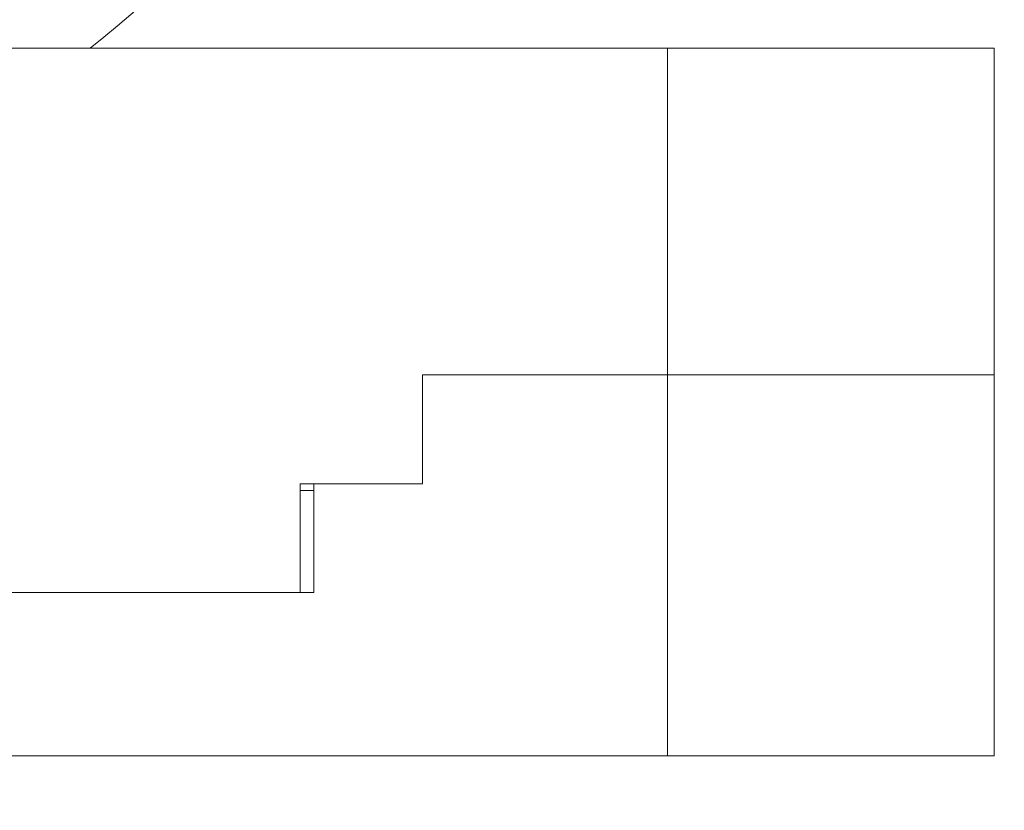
# Model space of a CAD drawing. Header units: inches. Extents: x 0.54 to 10.46, y 0.74 to 7.76.
# Tile 71 of 78: x 9.72 to 9.83, y 4.6 to 4.69. Entities that reach past the tile are written whole.
import ezdxf

# ---------------------------------------------------------------- set-up
doc = ezdxf.new("R2010")
doc.units = ezdxf.units.IN
doc.header["$MEASUREMENT"] = 0
doc.layers.add('BG', color=7, linetype='Continuous')
doc.layers.add('MCG-INT-4FT', color=7, linetype='Continuous')

# ---------------------------------------------------------------- blocks, each defined once
blk = doc.blocks.new('block 3')
at = {"layer": 'BG', "true_color": 0xffffff}
h = blk.add_hatch(color=7, dxfattribs=at)
h.dxf.hatch_style = 2
edge = h.paths.add_edge_path()
edge.add_spline(control_points=[(10.29599, 0.90612), (10.29599, 0.90612), (0.87112, 0.90612), (0.87112, 0.90612), (0.87016, 0.90612), (0.86938, 0.90689), (0.86938, 0.90785), (0.86938, 0.90785), (0.86938, 7.59215), (0.86938, 7.59215), (0.86938, 7.59311), (0.87016, 7.59389), (0.87112, 7.59389), (0.87112, 7.59389), (10.29599, 7.59389), (10.29599, 7.59389), (10.29696, 7.59389), (10.29773, 7.59311), (10.29773, 7.59215), (10.29773, 7.59215), (10.29773, 0.90785), (10.29773, 0.90785), (10.29773, 0.90689), (10.29696, 0.90612), (10.29599, 0.90612)], knot_values=[0, 0, 0, 0, 1, 1, 1, 2, 2, 2, 3, 3, 3, 4, 4, 4, 5, 5, 5, 6, 6, 6, 7, 7, 7, 8, 8, 8, 8], degree=3, periodic=1)
h.paths.add_polyline_path([(0.87286, 0.90959), (10.29426, 0.90959), (10.29426, 7.59042), (0.87286, 7.59042)])
at = {"layer": 'BG', "lineweight": 0}
blk.add_open_spline([(10.29599, 0.90612), (10.29599, 0.90612), (0.87112, 0.90612), (0.87112, 0.90612), (0.87016, 0.90612), (0.86938, 0.90689), (0.86938, 0.90785), (0.86938, 0.90785), (0.86938, 7.59215), (0.86938, 7.59215), (0.86938, 7.59311), (0.87016, 7.59389), (0.87112, 7.59389), (0.87112, 7.59389), (10.29599, 7.59389), (10.29599, 7.59389), (10.29696, 7.59389), (10.29773, 7.59311), (10.29773, 7.59215), (10.29773, 7.59215), (10.29773, 0.90785), (10.29773, 0.90785), (10.29773, 0.90689), (10.29696, 0.90612), (10.29599, 0.90612)], degree=3, knots=[0, 0, 0, 0, 1, 1, 1, 2, 2, 2, 3, 3, 3, 4, 4, 4, 5, 5, 5, 6, 6, 6, 7, 7, 7, 8, 8, 8, 8], dxfattribs=at)
blk = doc.blocks.new('block 2')
at = {"layer": 'BG'}
blk.add_blockref('block 3', (0, 0), dxfattribs=at)
blk = doc.blocks.new('block 69')
at = {"layer": 'BG', "true_color": 0xffffff}
h = blk.add_hatch(color=7, dxfattribs=at)
h.dxf.hatch_style = 2
edge = h.paths.add_edge_path()
edge.add_spline(control_points=[(10.46309, 0.739), (10.46309, 0.739), (0.53691, 0.739), (0.53691, 0.739), (0.53595, 0.739), (0.53517, 0.73978), (0.53517, 0.74074), (0.53517, 0.74074), (0.53517, 7.75926), (0.53517, 7.75926), (0.53517, 7.76022), (0.53595, 7.761), (0.53691, 7.761), (0.53691, 7.761), (10.46309, 7.761), (10.46309, 7.761), (10.46406, 7.761), (10.46483, 7.76022), (10.46483, 7.75926), (10.46483, 7.75926), (10.46483, 0.74074), (10.46483, 0.74074), (10.46483, 0.73978), (10.46406, 0.739), (10.46309, 0.739)], knot_values=[0, 0, 0, 0, 1, 1, 1, 2, 2, 2, 3, 3, 3, 4, 4, 4, 5, 5, 5, 6, 6, 6, 7, 7, 7, 8, 8, 8, 8], degree=3, periodic=1)
h.paths.add_polyline_path([(0.53864, 0.74248), (10.46136, 0.74248), (10.46136, 7.75752), (0.53864, 7.75752)])
at = {"layer": 'BG', "lineweight": 0}
blk.add_open_spline([(10.46309, 0.739), (10.46309, 0.739), (0.53691, 0.739), (0.53691, 0.739), (0.53595, 0.739), (0.53517, 0.73978), (0.53517, 0.74074), (0.53517, 0.74074), (0.53517, 7.75926), (0.53517, 7.75926), (0.53517, 7.76022), (0.53595, 7.761), (0.53691, 7.761), (0.53691, 7.761), (10.46309, 7.761), (10.46309, 7.761), (10.46406, 7.761), (10.46483, 7.76022), (10.46483, 7.75926), (10.46483, 7.75926), (10.46483, 0.74074), (10.46483, 0.74074), (10.46483, 0.73978), (10.46406, 0.739), (10.46309, 0.739)], degree=3, knots=[0, 0, 0, 0, 1, 1, 1, 2, 2, 2, 3, 3, 3, 4, 4, 4, 5, 5, 5, 6, 6, 6, 7, 7, 7, 8, 8, 8, 8], dxfattribs=at)
blk = doc.blocks.new('block 68')
at = {"layer": 'BG'}
blk.add_blockref('block 69', (0, 0), dxfattribs=at)
blk = doc.blocks.new('block 124')
at = {"layer": 'MCG-INT-4FT', "color": 7, "lineweight": 5, "true_color": 0xffffff}
blk.add_lwpolyline([(9.79203, 4.68939), (9.83082, 4.68939)], dxfattribs=at)
blk = doc.blocks.new('block 125')
at = {"layer": 'MCG-INT-4FT', "color": 7, "lineweight": 5, "true_color": 0xffffff}
blk.add_lwpolyline([(9.83082, 4.68939), (9.83082, 4.65063)], dxfattribs=at)
blk = doc.blocks.new('block 126')
at = {"layer": 'MCG-INT-4FT', "color": 7, "lineweight": 5, "true_color": 0xffffff}
blk.add_lwpolyline([(9.83082, 4.65063), (9.79203, 4.65063)], dxfattribs=at)
blk = doc.blocks.new('block 127')
at = {"layer": 'MCG-INT-4FT', "color": 7, "lineweight": 5, "true_color": 0xffffff}
blk.add_lwpolyline([(9.79203, 4.65063), (9.79203, 4.68939)], dxfattribs=at)
blk = doc.blocks.new('block 128')
at = {"layer": 'MCG-INT-4FT', "color": 7, "lineweight": 5, "true_color": 0xffffff}
blk.add_lwpolyline([(9.76295, 4.65063), (9.76295, 4.6377)], dxfattribs=at)
blk = doc.blocks.new('block 129')
at = {"layer": 'MCG-INT-4FT', "color": 7, "lineweight": 5, "true_color": 0xffffff}
blk.add_lwpolyline([(9.7484, 4.6377), (9.76295, 4.6377)], dxfattribs=at)
blk = doc.blocks.new('block 130')
at = {"layer": 'MCG-INT-4FT', "color": 7, "lineweight": 5, "true_color": 0xffffff}
blk.add_lwpolyline([(9.7484, 4.6377), (9.7484, 4.62478)], dxfattribs=at)
blk = doc.blocks.new('block 131')
at = {"layer": 'MCG-INT-4FT', "color": 7, "lineweight": 5, "true_color": 0xffffff}
blk.add_lwpolyline([(9.7484, 4.62478), (9.69669, 4.62478)], dxfattribs=at)
blk = doc.blocks.new('block 141')
at = {"layer": 'MCG-INT-4FT', "color": 7, "lineweight": 5, "true_color": 0xffffff}
blk.add_lwpolyline([(9.79203, 4.65063), (9.76295, 4.65063)], dxfattribs=at)
blk = doc.blocks.new('block 142')
at = {"layer": 'MCG-INT-4FT', "color": 7, "lineweight": 5, "true_color": 0xffffff}
blk.add_lwpolyline([(9.79203, 4.68939), (9.6832, 4.68939)], dxfattribs=at)
blk = doc.blocks.new('block 160')
at = {"layer": 'MCG-INT-4FT', "color": 7, "lineweight": 5, "true_color": 0xffffff}
blk.add_open_spline([(9.72346, 4.68942), (9.75859, 4.71699), (9.77911, 4.75917), (9.77911, 4.80383)], degree=3, dxfattribs=at)
blk = doc.blocks.new('block 305')
at = {"layer": 'MCG-INT-4FT', "color": 7, "lineweight": 5, "true_color": 0xffffff}
blk.add_lwpolyline([(9.83082, 4.60538), (9.83082, 4.65063)], dxfattribs=at)
blk = doc.blocks.new('block 306')
at = {"layer": 'MCG-INT-4FT', "color": 7, "lineweight": 5, "true_color": 0xffffff}
blk.add_lwpolyline([(9.79203, 4.60538), (9.83082, 4.60538)], dxfattribs=at)
blk = doc.blocks.new('block 307')
at = {"layer": 'MCG-INT-4FT', "color": 7, "lineweight": 5, "true_color": 0xffffff}
blk.add_lwpolyline([(9.79203, 4.65063), (9.79203, 4.60538)], dxfattribs=at)
blk = doc.blocks.new('block 310')
at = {"layer": 'MCG-INT-4FT', "color": 7, "lineweight": 5, "true_color": 0xffffff}
blk.add_lwpolyline([(9.75002, 4.62478), (9.69507, 4.62478)], dxfattribs=at)
blk = doc.blocks.new('block 311')
at = {"layer": 'MCG-INT-4FT', "color": 7, "lineweight": 5, "true_color": 0xffffff}
blk.add_lwpolyline([(9.75002, 4.6377), (9.75002, 4.62478)], dxfattribs=at)
blk = doc.blocks.new('block 312')
at = {"layer": 'MCG-INT-4FT', "color": 7, "lineweight": 5, "true_color": 0xffffff}
blk.add_lwpolyline([(9.76295, 4.6377), (9.75002, 4.6377)], dxfattribs=at)
blk = doc.blocks.new('block 313')
at = {"layer": 'MCG-INT-4FT', "color": 7, "lineweight": 5, "true_color": 0xffffff}
blk.add_lwpolyline([(9.79203, 4.60538), (9.47529, 4.60538)], dxfattribs=at)
blk = doc.blocks.new('block 323')
at = {"layer": 'MCG-INT-4FT', "color": 7, "lineweight": 5, "true_color": 0xffffff}
blk.add_lwpolyline([(9.76295, 4.68942), (9.68327, 4.68942)], dxfattribs=at)
blk = doc.blocks.new('block 324')
at = {"layer": 'MCG-INT-4FT', "color": 7, "lineweight": 5, "true_color": 0xffffff}
blk.add_lwpolyline([(9.76295, 4.68942), (9.76295, 4.68939)], dxfattribs=at)
blk = doc.blocks.new('block 325')
at = {"layer": 'MCG-INT-4FT', "color": 7, "lineweight": 5, "true_color": 0xffffff}
blk.add_lwpolyline([(9.75002, 4.6369), (9.7484, 4.6369)], dxfattribs=at)
blk = doc.blocks.new('block 929')
at = {"layer": 'MCG-INT-4FT', "color": 7, "lineweight": 5, "true_color": 0xffffff}
blk.add_lwpolyline([(9.83082, 4.60538), (9.83082, 4.60538)], dxfattribs=at)
blk = doc.blocks.new('block 933')
at = {"layer": 'MCG-INT-4FT', "color": 7, "lineweight": 5, "true_color": 0xffffff}
blk.add_lwpolyline([(9.83082, 4.60538), (9.83082, 4.60538)], dxfattribs=at)

msp = doc.modelspace()

# ---------------------------------------------------------------- block references
at = {"layer": 'BG'}
for name in ['block 68', 'block 2']:
    msp.add_blockref(name, (0, 0), dxfattribs=at)
at = {"layer": 'MCG-INT-4FT'}
for name in ['block 160', 'block 142', 'block 323', 'block 324', 'block 124', 'block 127', 'block 125', 'block 128', 'block 141', 'block 126', 'block 307', 'block 305', 'block 129', 'block 130', 'block 311', 'block 312', 'block 325', 'block 310', 'block 131', 'block 313', 'block 306', 'block 929', 'block 933']:
    msp.add_blockref(name, (0, 0), dxfattribs=at)

doc.saveas('drawing.dxf')
